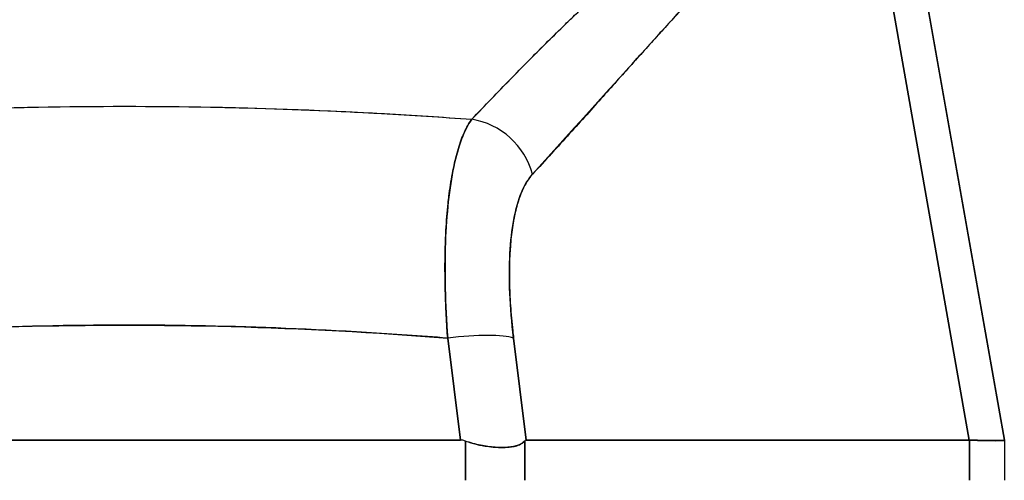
# Model space of a CAD drawing. Extents: x 785 to 1232, y 18 to 306.
# Tile 22 of 232: x 913.35 to 914.443, y 108.951 to 109.462. Entities that reach past the tile are written whole.
import ezdxf

# ---------------------------------------------------------------- set-up
doc = ezdxf.new("R2010")
doc.units = 0
doc.header["$LTSCALE"] = 4
doc.header["$MEASUREMENT"] = 0
doc.layers.get('0').update_dxf_attribs({"linetype": 'CONTINUOUS'})

msp = doc.modelspace()

# ---------------------------------------------------------------- linework, layer by layer
for p, q in [((914.3258, 109.6635), (914.4435, 108.9961)), ((914.4435, 108.9961), (914.3258, 109.6635)), ((914.2904, 109.6422), (914.4043, 108.9961)), ((914.4043, 108.9961), (914.2904, 109.6422)), ((914.0722, 109.46), (914.0722, 109.4599)), ((914.0722, 109.4599), (914.0722, 109.46)), ((914.0527, 109.4383), (914.0527, 109.4385)), ((913.8237, 109.1365), (913.8237, 109.1365)), ((913.8958, 109.1365), (913.8958, 109.1365)), ((913.6639, 109.1192), (913.6639, 109.1192)), ((913.6774, 109.1186), (913.6774, 109.1186)), ((913.6774, 109.1186), (913.6774, 109.1186)), ((913.6902, 109.118), (913.6902, 109.118)), ((913.6902, 109.118), (913.6902, 109.118)), ((913.6907, 109.1179), (913.6907, 109.1179)), ((913.7092, 109.117), (913.7092, 109.117)), ((913.7427, 109.115), (913.7427, 109.115)), ((913.7427, 109.115), (913.7427, 109.115)), ((913.7528, 109.1144), (913.7528, 109.1144)), ((913.8248, 109.1168), (913.8249, 109.1168)), ((913.8977, 109.1168), (913.8977, 109.1168)), ((913.8395, 108.9961), (913.8254, 109.1092)), ((913.8254, 109.1092), (913.8395, 108.9961)), ((913.9127, 108.9961), (913.8986, 109.1092)), ((913.8986, 109.1092), (913.9127, 108.9961)), ((913.9026, 109.0774), (913.9026, 109.0774)), ((913.9026, 109.0774), (913.9026, 109.0774)), ((913.906, 109.0498), (913.906, 109.0498)), ((913.906, 109.0498), (913.906, 109.0498)), ((913.9085, 109.0302), (913.9085, 109.0302)), ((913.0946, 108.9961), (913.8395, 108.9961)), ((913.8395, 108.9961), (913.0946, 108.9961)), ((913.8451, 108.9514), (913.8451, 108.995)), ((913.8451, 108.995), (913.8451, 108.9514)), ((913.9109, 108.9514), (913.9109, 108.995)), ((913.9109, 108.995), (913.9109, 108.9514)), ((913.9127, 108.9961), (914.4043, 108.9961)), ((914.4043, 108.9961), (913.9127, 108.9961)), ((914.4047, 108.9961), (914.4043, 108.9961)), ((914.4047, 108.9961), (914.4047, 108.9514)), ((914.4047, 108.9514), (914.4047, 108.9961)), ((914.4435, 108.9961), (914.4435, 108.9961)), ((914.4435, 108.9961), (914.4435, 108.9514))]:
    msp.add_line(p, q)
msp.add_arc((913.8903, 109.0498), 0.0197, 329.4622, 329.4653)
for centre, major_axis, ratio, start_param, end_param in [((913.6836, 109.3617), (-0.0197, 0), 0.93917, 6.234984, 6.235184), ((913.6836, 109.3617), (-0.0197, 0), 0.93917, 6.234973, 6.235172), ((913.8465, 109.2775), (0.0578, -0.0535), 0.919114, 0.971502, 2.202415), ((913.8465, 109.2775), (-0.0578, 0.0535), 0.919117, 4.11309, 5.344006), ((913.8254, 109.0956), (0.0781, 0.0098), 0.172345, 0.336594, 1.549239), ((913.8254, 109.0956), (0.0781, 0.0098), 0.172345, 0.336593, 1.549239), ((913.7563, 109.0394), (0.6871, -0.0434), 0.010707, 5.946475, 6.283899)]:
    msp.add_ellipse(centre, major_axis=major_axis, ratio=ratio, start_param=start_param, end_param=end_param)
for points, knots in [([(913.8521, 109.352), (913.874, 109.3746), (913.8945, 109.396), (913.9141, 109.4158), (913.9337, 109.4357), (913.9524, 109.4541), (913.9702, 109.471), (913.9879, 109.488), (914.0048, 109.5036), (914.021, 109.518), (914.0371, 109.5324), (914.0526, 109.5455), (914.0675, 109.5576), (914.0824, 109.5697), (914.0968, 109.5807), (914.1108, 109.5907), (914.1249, 109.6008), (914.1385, 109.6098), (914.1519, 109.618), (914.1653, 109.6261), (914.1785, 109.6334), (914.1915, 109.6397), (914.2046, 109.6461), (914.2176, 109.6516), (914.2306, 109.6562), (914.2437, 109.6608), (914.2568, 109.6645), (914.2701, 109.6673)], [0, 0, 0, 0, 0.111111, 0.111111, 0.111111, 0.222222, 0.222222, 0.222222, 0.333333, 0.333333, 0.333333, 0.444444, 0.444444, 0.444444, 0.555556, 0.555556, 0.555556, 0.666667, 0.666667, 0.666667, 0.777778, 0.777778, 0.777778, 0.888889, 0.888889, 0.888889, 1, 1, 1, 1]), ([(913.8521, 109.352), (913.8594, 109.3596), (913.8667, 109.3672), (913.8739, 109.3747), (913.8809, 109.382), (913.8879, 109.3891), (913.8948, 109.3962), (913.9016, 109.4031), (913.9083, 109.41), (913.915, 109.4167), (913.9215, 109.4233), (913.928, 109.4298), (913.9344, 109.4362), (913.9407, 109.4424), (913.947, 109.4486), (913.9532, 109.4547), (913.957, 109.4584), (913.9608, 109.4621), (913.9646, 109.4657), (913.9669, 109.4679), (913.9692, 109.4701), (913.9714, 109.4723), (913.9773, 109.4779), (913.9832, 109.4835), (913.9891, 109.4889), (913.9948, 109.4943), (914.0006, 109.4996), (914.0063, 109.5048), (914.0119, 109.5099), (914.0174, 109.5149), (914.023, 109.5198), (914.0284, 109.5246), (914.0338, 109.5294), (914.0393, 109.534), (914.0446, 109.5386), (914.0499, 109.5431), (914.0552, 109.5475), (914.0604, 109.5518), (914.0656, 109.5561), (914.0707, 109.5602), (914.0712, 109.5606), (914.0717, 109.561), (914.0722, 109.5614), (914.0768, 109.5651), (914.0814, 109.5687), (914.086, 109.5723), (914.091, 109.5761), (914.096, 109.5799), (914.101, 109.5836), (914.106, 109.5872), (914.1109, 109.5908), (914.1158, 109.5942), (914.1206, 109.5976), (914.1255, 109.601), (914.1303, 109.6042), (914.1351, 109.6074), (914.1399, 109.6105), (914.1447, 109.6135), (914.1494, 109.6165), (914.1542, 109.6194), (914.1589, 109.6221), (914.1636, 109.6249), (914.1683, 109.6276), (914.173, 109.6301), (914.1734, 109.6304), (914.1739, 109.6306), (914.1743, 109.6309), (914.1786, 109.6332), (914.1828, 109.6354), (914.187, 109.6375), (914.1916, 109.6398), (914.1963, 109.642), (914.2009, 109.6442), (914.2055, 109.6463), (914.2101, 109.6483), (914.2147, 109.6502), (914.2194, 109.6521), (914.224, 109.6538), (914.2286, 109.6555), (914.2332, 109.6572), (914.2378, 109.6587), (914.2424, 109.6601), (914.247, 109.6616), (914.2517, 109.6629), (914.2563, 109.6641), (914.2609, 109.6653), (914.2655, 109.6663), (914.2701, 109.6673)], [0, 0, 0, 0, 0.047674, 0.047674, 0.047674, 0.093754, 0.093754, 0.093754, 0.138483, 0.138483, 0.138483, 0.181962, 0.181962, 0.181962, 0.224293, 0.224293, 0.224293, 0.25, 0.25, 0.25, 0.265575, 0.265575, 0.265575, 0.305906, 0.305906, 0.305906, 0.345378, 0.345378, 0.345378, 0.384081, 0.384081, 0.384081, 0.422102, 0.422102, 0.422102, 0.459526, 0.459526, 0.459526, 0.496435, 0.496435, 0.496435, 0.5, 0.5, 0.5, 0.53291, 0.53291, 0.53291, 0.569025, 0.569025, 0.569025, 0.604849, 0.604849, 0.604849, 0.640453, 0.640453, 0.640453, 0.675905, 0.675905, 0.675905, 0.711275, 0.711275, 0.711275, 0.746632, 0.746632, 0.746632, 0.75, 0.75, 0.75, 0.782043, 0.782043, 0.782043, 0.817582, 0.817582, 0.817582, 0.853329, 0.853329, 0.853329, 0.889364, 0.889364, 0.889364, 0.925766, 0.925766, 0.925766, 0.962618, 0.962618, 0.962618, 1, 1, 1, 1]), ([(913.9197, 109.2912), (913.9558, 109.3314), (913.9905, 109.3694), (914.0236, 109.406), (914.0566, 109.4426), (914.088, 109.4778), (914.1184, 109.5094), (914.1488, 109.541), (914.1781, 109.569), (914.2068, 109.5914), (914.2354, 109.6137), (914.2633, 109.6304), (914.2904, 109.6422)], [0, 0, 0, 0, 0.25, 0.25, 0.25, 0.5, 0.5, 0.5, 0.75, 0.75, 0.75, 1, 1, 1, 1]), ([(914.2904, 109.6422), (914.2864, 109.6405), (914.2824, 109.6388), (914.2784, 109.6369), (914.2744, 109.635), (914.2705, 109.633), (914.2666, 109.631), (914.2626, 109.6289), (914.2586, 109.6267), (914.2547, 109.6244), (914.2507, 109.6221), (914.2468, 109.6197), (914.2429, 109.6172), (914.2389, 109.6147), (914.235, 109.612), (914.231, 109.6093), (914.2271, 109.6066), (914.2231, 109.6038), (914.2192, 109.6009), (914.2152, 109.5979), (914.2112, 109.5949), (914.2072, 109.5918), (914.2032, 109.5886), (914.1992, 109.5854), (914.1952, 109.582), (914.1912, 109.5787), (914.1871, 109.5752), (914.1831, 109.5717), (914.179, 109.5681), (914.1749, 109.5645), (914.1708, 109.5608), (914.1667, 109.557), (914.1625, 109.5531), (914.1584, 109.5492), (914.1542, 109.5452), (914.1499, 109.5411), (914.1457, 109.537), (914.1414, 109.5328), (914.1371, 109.5285), (914.1328, 109.5242), (914.1284, 109.5197), (914.124, 109.5152), (914.1196, 109.5107), (914.1151, 109.506), (914.1106, 109.5013), (914.1061, 109.4965), (914.1039, 109.4943), (914.1018, 109.492), (914.0996, 109.4897), (914.0971, 109.487), (914.0947, 109.4844), (914.0922, 109.4817), (914.0874, 109.4766), (914.0826, 109.4714), (914.0778, 109.4662), (914.0729, 109.4608), (914.068, 109.4554), (914.063, 109.4499), (914.0579, 109.4443), (914.0528, 109.4386), (914.0477, 109.4329), (914.0424, 109.427), (914.0371, 109.4211), (914.0318, 109.4152), (914.0262, 109.409), (914.0207, 109.4028), (914.0152, 109.3967), (914.0094, 109.3902), (914.0036, 109.3838), (913.9979, 109.3773), (913.9918, 109.3706), (913.9858, 109.3638), (913.9798, 109.3571), (913.9734, 109.3501), (913.9671, 109.3431), (913.9608, 109.3361), (913.9541, 109.3287), (913.9475, 109.3214), (913.9408, 109.3141), (913.9338, 109.3065), (913.9267, 109.2988), (913.9197, 109.2912)], [0, 0, 0, 0, 0.029086, 0.029086, 0.029086, 0.058387, 0.058387, 0.058387, 0.087935, 0.087935, 0.087935, 0.117777, 0.117777, 0.117777, 0.147957, 0.147957, 0.147957, 0.178529, 0.178529, 0.178529, 0.20955, 0.20955, 0.20955, 0.24108, 0.24108, 0.24108, 0.273185, 0.273185, 0.273185, 0.305936, 0.305936, 0.305936, 0.339407, 0.339407, 0.339407, 0.37368, 0.37368, 0.37368, 0.408841, 0.408841, 0.408841, 0.44498, 0.44498, 0.44498, 0.482193, 0.482193, 0.482193, 0.5, 0.5, 0.5, 0.520588, 0.520588, 0.520588, 0.560289, 0.560289, 0.560289, 0.60142, 0.60142, 0.60142, 0.644109, 0.644109, 0.644109, 0.688496, 0.688496, 0.688496, 0.734731, 0.734731, 0.734731, 0.782977, 0.782977, 0.782977, 0.833414, 0.833414, 0.833414, 0.886232, 0.886232, 0.886232, 0.941632, 0.941632, 0.941632, 1, 1, 1, 1]), ([(913.0821, 109.352), (913.115, 109.3544), (913.1478, 109.3565), (913.1805, 109.3584), (913.2342, 109.3613), (913.2876, 109.3635), (913.3404, 109.3648), (913.3502, 109.3651), (913.3601, 109.3653), (913.3699, 109.3655), (913.4342, 109.3667), (913.4978, 109.3667), (913.562, 109.3655), (913.5726, 109.3653), (913.5832, 109.3651), (913.5938, 109.3648), (913.646, 109.3635), (913.6988, 109.3614), (913.7519, 109.3585), (913.7852, 109.3566), (913.8186, 109.3544), (913.8521, 109.352)], [0, 0, 0, 0, 0.126313, 0.126313, 0.126313, 0.333333, 0.333333, 0.333333, 0.371996, 0.371996, 0.371996, 0.62508, 0.62508, 0.62508, 0.666667, 0.666667, 0.666667, 0.871465, 0.871465, 0.871465, 1, 1, 1, 1]), ([(913.0821, 109.352), (913.1469, 109.3568), (913.2108, 109.3603), (913.2749, 109.3628), (913.3389, 109.3652), (913.403, 109.3664), (913.4671, 109.3664), (913.5312, 109.3664), (913.5953, 109.3652), (913.6593, 109.3628), (913.7233, 109.3603), (913.7872, 109.3568), (913.8521, 109.352)], [0, 0, 0, 0, 0.25, 0.25, 0.25, 0.5, 0.5, 0.5, 0.75, 0.75, 0.75, 1, 1, 1, 1]), ([(913.8521, 109.352), (913.8479, 109.3463), (913.8442, 109.3389), (913.8408, 109.33), (913.8375, 109.3212), (913.8345, 109.3108), (913.8321, 109.2992), (913.8296, 109.2875), (913.8276, 109.2746), (913.8261, 109.2605), (913.8245, 109.2464), (913.8235, 109.2312), (913.8229, 109.2151), (913.8223, 109.199), (913.8223, 109.182), (913.8227, 109.1642), (913.8231, 109.1465), (913.824, 109.128), (913.8254, 109.1092)], [0, 0, 0, 0, 0.166667, 0.166667, 0.166667, 0.333333, 0.333333, 0.333333, 0.5, 0.5, 0.5, 0.666667, 0.666667, 0.666667, 0.833333, 0.833333, 0.833333, 1, 1, 1, 1]), ([(913.8254, 109.1092), (913.8251, 109.1129), (913.8249, 109.1165), (913.8246, 109.1201), (913.8242, 109.1264), (913.8239, 109.1326), (913.8236, 109.1387), (913.8233, 109.1448), (913.8231, 109.1509), (913.8229, 109.1569), (913.8227, 109.1629), (913.8226, 109.1688), (913.8225, 109.1747), (913.8224, 109.1805), (913.8224, 109.1862), (913.8224, 109.1919), (913.8225, 109.1976), (913.8226, 109.2031), (913.8227, 109.2086), (913.8228, 109.2141), (913.823, 109.2195), (913.8233, 109.2247), (913.8236, 109.23), (913.8239, 109.2352), (913.8242, 109.2402), (913.8246, 109.2453), (913.825, 109.2502), (913.8255, 109.255), (913.8257, 109.2569), (913.8259, 109.2589), (913.8261, 109.2608), (913.8264, 109.2636), (913.8267, 109.2663), (913.8271, 109.2691), (913.8277, 109.2736), (913.8283, 109.2781), (913.829, 109.2823), (913.8297, 109.2866), (913.8304, 109.2908), (913.8312, 109.2948), (913.832, 109.2988), (913.8328, 109.3027), (913.8337, 109.3064), (913.8346, 109.3101), (913.8355, 109.3137), (913.8365, 109.317), (913.8375, 109.3205), (913.8385, 109.3237), (913.8396, 109.3268), (913.8407, 109.3299), (913.8418, 109.3328), (913.843, 109.3355), (913.8442, 109.3383), (913.8454, 109.3409), (913.8467, 109.3433), (913.848, 109.3457), (913.8493, 109.3479), (913.8507, 109.3499), (913.8511, 109.3506), (913.8516, 109.3513), (913.8521, 109.352)], [0, 0, 0, 0, 0.032809, 0.032809, 0.032809, 0.089258, 0.089258, 0.089258, 0.145362, 0.145362, 0.145362, 0.201169, 0.201169, 0.201169, 0.256712, 0.256712, 0.256712, 0.31204, 0.31204, 0.31204, 0.367264, 0.367264, 0.367264, 0.422459, 0.422459, 0.422459, 0.477668, 0.477668, 0.477668, 0.5, 0.5, 0.5, 0.532921, 0.532921, 0.532921, 0.588194, 0.588194, 0.588194, 0.643534, 0.643534, 0.643534, 0.698987, 0.698987, 0.698987, 0.754621, 0.754621, 0.754621, 0.810528, 0.810528, 0.810528, 0.866751, 0.866751, 0.866751, 0.923319, 0.923319, 0.923319, 0.980266, 0.980266, 0.980266, 1, 1, 1, 1]), ([(913.8986, 109.1092), (913.8964, 109.1265), (913.895, 109.143), (913.8944, 109.1586), (913.8937, 109.1743), (913.8937, 109.1892), (913.8945, 109.2029), (913.8952, 109.2167), (913.8967, 109.2294), (913.8988, 109.2408), (913.901, 109.2521), (913.9038, 109.2622), (913.9073, 109.2707), (913.9108, 109.2791), (913.9149, 109.2859), (913.9197, 109.2912)], [0, 0, 0, 0, 0.2, 0.2, 0.2, 0.4, 0.4, 0.4, 0.6, 0.6, 0.6, 0.8, 0.8, 0.8, 1, 1, 1, 1]), ([(913.9197, 109.2912), (913.9192, 109.2907), (913.9188, 109.2902), (913.9184, 109.2897), (913.9171, 109.2882), (913.9158, 109.2865), (913.9146, 109.2848), (913.9135, 109.283), (913.9123, 109.2811), (913.9112, 109.279), (913.9101, 109.277), (913.9091, 109.2748), (913.9081, 109.2725), (913.9078, 109.2719), (913.9076, 109.2713), (913.9073, 109.2707), (913.9066, 109.2689), (913.9059, 109.2671), (913.9052, 109.2652), (913.9043, 109.2627), (913.9035, 109.26), (913.9027, 109.2573), (913.9019, 109.2545), (913.9012, 109.2516), (913.9005, 109.2486), (913.8999, 109.2461), (913.8993, 109.2434), (913.8988, 109.2408), (913.8987, 109.2403), (913.8986, 109.2398), (913.8986, 109.2393), (913.898, 109.2361), (913.8974, 109.2327), (913.897, 109.2293), (913.8965, 109.2259), (913.8961, 109.2224), (913.8957, 109.2188), (913.8953, 109.2152), (913.895, 109.2115), (913.8948, 109.2077), (913.8947, 109.2061), (913.8946, 109.2045), (913.8945, 109.2029), (913.8943, 109.2007), (913.8942, 109.1984), (913.8942, 109.1961), (913.894, 109.1921), (913.8939, 109.1881), (913.8939, 109.184), (913.8939, 109.1799), (913.8939, 109.1757), (913.894, 109.1714), (913.894, 109.1672), (913.8942, 109.163), (913.8944, 109.1586), (913.8945, 109.1542), (913.8948, 109.1497), (913.8951, 109.1451), (913.8954, 109.1406), (913.8958, 109.136), (913.8962, 109.1314), (913.8966, 109.1268), (913.8971, 109.1221), (913.8976, 109.1174), (913.8979, 109.1147), (913.8982, 109.112), (913.8986, 109.1092)], [0, 0, 0, 0, 0.019103, 0.019103, 0.019103, 0.074488, 0.074488, 0.074488, 0.129904, 0.129904, 0.129904, 0.185404, 0.185404, 0.185404, 0.2, 0.2, 0.2, 0.241031, 0.241031, 0.241031, 0.296777, 0.296777, 0.296777, 0.352641, 0.352641, 0.352641, 0.4, 0.4, 0.4, 0.408599, 0.408599, 0.408599, 0.464615, 0.464615, 0.464615, 0.520668, 0.520668, 0.520668, 0.576744, 0.576744, 0.576744, 0.6, 0.6, 0.6, 0.632818, 0.632818, 0.632818, 0.688844, 0.688844, 0.688844, 0.74479, 0.74479, 0.74479, 0.8, 0.8, 0.8, 0.856416, 0.856416, 0.856416, 0.9121, 0.9121, 0.9121, 0.967784, 0.967784, 0.967784, 1, 1, 1, 1]), ([(913.1088, 109.1092), (913.1898, 109.1156), (913.2703, 109.1199), (913.3493, 109.122), (913.4283, 109.1241), (913.5058, 109.1241), (913.5849, 109.122), (913.6639, 109.1199), (913.7444, 109.1156), (913.8254, 109.1092)], [0, 0, 0, 0, 0.333333, 0.333333, 0.333333, 0.666667, 0.666667, 0.666667, 1, 1, 1, 1]), ([(913.8254, 109.1092), (913.7953, 109.1116), (913.7652, 109.1137), (913.7352, 109.1155), (913.6756, 109.1191), (913.616, 109.1215), (913.5564, 109.1227), (913.4961, 109.1239), (913.4359, 109.1239), (913.3757, 109.1226), (913.3162, 109.1214), (913.2568, 109.119), (913.1974, 109.1154), (913.171, 109.1138), (913.1447, 109.112), (913.1184, 109.11), (913.1152, 109.1097), (913.112, 109.1095), (913.1088, 109.1092)], [0, 0, 0, 0, 0.125959, 0.125959, 0.125959, 0.375449, 0.375449, 0.375449, 0.627486, 0.627486, 0.627486, 0.876322, 0.876322, 0.876322, 0.986527, 0.986527, 0.986527, 1, 1, 1, 1]), ([(913.8451, 108.995), (913.8445, 108.9952), (913.8439, 108.9954), (913.8433, 108.9956), (913.8427, 108.9957), (913.8421, 108.9959), (913.8415, 108.9959), (913.8408, 108.996), (913.8402, 108.9961), (913.8395, 108.9961)], [0, 0, 0, 0, 0.333333, 0.333333, 0.333333, 0.666667, 0.666667, 0.666667, 1, 1, 1, 1]), ([(913.8451, 108.995), (913.8445, 108.9952), (913.8439, 108.9954), (913.8433, 108.9956), (913.8427, 108.9957), (913.8421, 108.9959), (913.8414, 108.9959), (913.8408, 108.996), (913.8402, 108.9961), (913.8395, 108.9961)], [0, 0, 0, 0, 0.333333, 0.333333, 0.333333, 0.666667, 0.666667, 0.666667, 1, 1, 1, 1]), ([(913.8451, 108.995), (913.8491, 108.9936), (913.853, 108.9924), (913.857, 108.9914), (913.8586, 108.991), (913.8602, 108.9906), (913.8618, 108.9903), (913.8641, 108.9898), (913.8664, 108.9894), (913.8686, 108.9891), (913.8718, 108.9886), (913.875, 108.9883), (913.878, 108.9881), (913.8785, 108.9881), (913.879, 108.988), (913.8794, 108.988), (913.8828, 108.9878), (913.8861, 108.9878), (913.8891, 108.9879), (913.8902, 108.988), (913.8913, 108.988), (913.8923, 108.9881), (913.8942, 108.9883), (913.8959, 108.9885), (913.8976, 108.9888), (913.8998, 108.9891), (913.9017, 108.9896), (913.9035, 108.9903), (913.904, 108.9905), (913.9045, 108.9907), (913.905, 108.9909), (913.9074, 108.992), (913.9094, 108.9933), (913.9109, 108.995)], [0, 0, 0, 0, 0.142074, 0.142074, 0.142074, 0.2, 0.2, 0.2, 0.281613, 0.281613, 0.281613, 0.4, 0.4, 0.4, 0.418111, 0.418111, 0.418111, 0.55134, 0.55134, 0.55134, 0.6, 0.6, 0.6, 0.686173, 0.686173, 0.686173, 0.8, 0.8, 0.8, 0.832447, 0.832447, 0.832447, 1, 1, 1, 1]), ([(913.9109, 108.995), (913.909, 108.993), (913.9066, 108.9914), (913.9035, 108.9903), (913.9004, 108.9891), (913.8966, 108.9885), (913.8923, 108.9881), (913.888, 108.9878), (913.8832, 108.9878), (913.878, 108.9881), (913.8729, 108.9885), (913.8674, 108.9892), (913.8618, 108.9903), (913.8563, 108.9914), (913.8507, 108.993), (913.8451, 108.995)], [0, 0, 0, 0, 0.2, 0.2, 0.2, 0.4, 0.4, 0.4, 0.6, 0.6, 0.6, 0.8, 0.8, 0.8, 1, 1, 1, 1]), ([(913.9127, 108.9961), (913.9125, 108.9961), (913.9123, 108.996), (913.9121, 108.9959), (913.9119, 108.9959), (913.9117, 108.9957), (913.9115, 108.9956), (913.9113, 108.9954), (913.9111, 108.9952), (913.9109, 108.995)], [0, 0, 0, 0, 0.333333, 0.333333, 0.333333, 0.666667, 0.666667, 0.666667, 1, 1, 1, 1]), ([(913.9127, 108.9961), (913.9125, 108.9961), (913.9123, 108.996), (913.9121, 108.9959), (913.9119, 108.9959), (913.9117, 108.9957), (913.9115, 108.9956), (913.9113, 108.9954), (913.9111, 108.9952), (913.9109, 108.995)], [0, 0, 0, 0, 0.333333, 0.333333, 0.333333, 0.666667, 0.666667, 0.666667, 1, 1, 1, 1]), ([(914.4047, 108.9961), (914.4047, 108.9961), (914.4046, 108.9961), (914.4046, 108.9961), (914.4045, 108.9961), (914.4045, 108.9961), (914.4044, 108.9961), (914.4044, 108.9961), (914.4043, 108.9961), (914.4043, 108.9961)], [0, 0, 0, 0, 0.333333, 0.333333, 0.333333, 0.666667, 0.666667, 0.666667, 1, 1, 1, 1]), ([(914.4435, 108.9961), (914.4435, 108.9958), (914.442, 108.9956), (914.4391, 108.9955), (914.4362, 108.9954), (914.4319, 108.9954), (914.4261, 108.9955), (914.4204, 108.9956), (914.4132, 108.9958), (914.4047, 108.9961)], [0, 0, 0, 0, 0.3333333, 0.3333333, 0.3333333, 0.6666667, 0.6666667, 0.6666667, 0.9999922, 0.9999922, 0.9999922, 0.9999922]), ([(914.4435, 108.9961), (914.4435, 108.9961), (914.4435, 108.9961), (914.4435, 108.9961), (914.4435, 108.9961), (914.4435, 108.9961), (914.4435, 108.9961), (914.4435, 108.9961), (914.4435, 108.9961), (914.4435, 108.9961)], [0, 0, 0, 0, 0.333333, 0.333333, 0.333333, 0.666667, 0.666667, 0.666667, 1, 1, 1, 1])]:
    msp.add_open_spline(points, degree=3, knots=knots)
for points in [[(913.6639, 109.3626), (913.6639, 109.3626), (913.6639, 109.3626), (913.6639, 109.3626)], [(913.6639, 109.3626), (913.6639, 109.3626), (913.6639, 109.3626), (913.6639, 109.3626)], [(913.6785, 109.362), (913.6785, 109.362), (913.6785, 109.362), (913.6785, 109.362)], [(913.6786, 109.362), (913.6786, 109.362), (913.6786, 109.362), (913.6786, 109.362)], [(913.779, 109.3569), (913.779, 109.3569), (913.779, 109.3569), (913.779, 109.3569)], [(913.8249, 109.1168), (913.8249, 109.1168), (913.8249, 109.1168), (913.8248, 109.1168)], [(913.8977, 109.1168), (913.8977, 109.1168), (913.8977, 109.1168), (913.8977, 109.1168)]]:
    msp.add_open_spline(points, degree=3)

doc.saveas('drawing.dxf')
